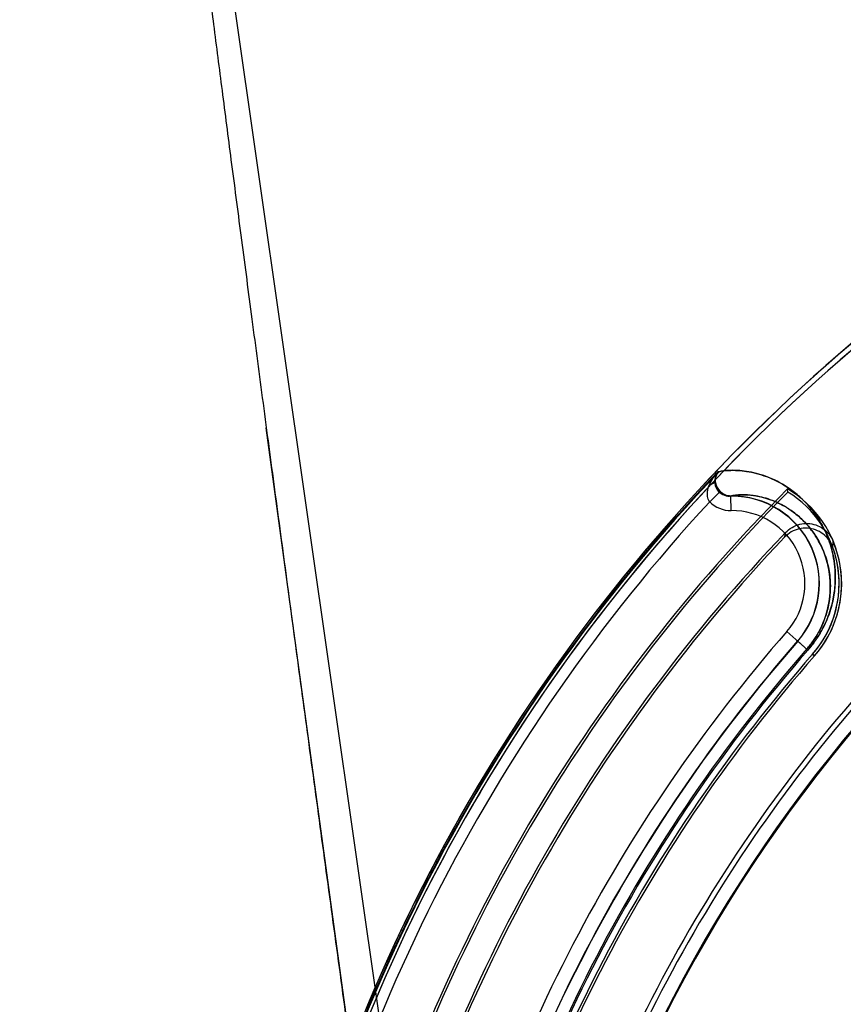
# Model space of a CAD drawing. Header units: millimetres. Extents: x 0 to 297, y 0 to 210.
# Tile 214 of 256: x 57.867 to 58.009, y 158.858 to 159.028. Entities that reach past the tile are written whole.
import ezdxf

# ---------------------------------------------------------------- set-up
doc = ezdxf.new("R2010")
doc.units = ezdxf.units.MM
doc.header["$LTSCALE"] = 16.335
doc.layers.get('0').update_dxf_attribs({"linetype": 'CONTINUOUS'})
for name, color, linetype in [('AXES_REF', 7, 'CONTINUOUS'), ('INTFCLR_1', 7, 'CONTINUOUS'), ('INTFCLR_144815', 7, 'CONTINUOUS'), ('INTFCLR_72935', 7, 'CONTINUOUS')]:
    doc.layers.add(name, color=color, linetype=linetype)

msp = doc.modelspace()

# ---------------------------------------------------------------- linework, layer by layer
at = {"color": 7, "linetype": 'Continuous'}
for centre, radius in [((57.445730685, 154.9564782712), 4.8479140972), ((57.445730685, 154.9564782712), 4.8475), ((57.445730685, 154.9564782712), 4.8164570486), ((57.445730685, 158.6054782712), 0.4275)]:
    msp.add_circle(centre, radius, dxfattribs=at)
msp.add_arc((57.445730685, 154.9564782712), 4.8, 278.2771290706, 261.7228709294, dxfattribs=at)
at = {"layer": 'AXES_REF', "color": 9, "linetype": 'Continuous'}
msp.add_circle((57.445730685, 154.9564782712), 4.4222561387, dxfattribs=at)
at = {"layer": 'INTFCLR_1', "color": 9, "linetype": 'Continuous'}
for p, q in [((57.9872562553, 158.9499054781), (57.9870779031, 158.949905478)), ((57.9874483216, 158.9464873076), (57.9856611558, 158.9447431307)), ((57.9893262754, 158.94322491), (57.9892954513, 158.9457243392)), ((58.00255155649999, 158.9192540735), (57.9989236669, 158.9224261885)), ((58.00367810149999, 158.9182690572), (58.00334878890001, 158.918556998))]:
    msp.add_line(p, q, dxfattribs=at)
at = {"layer": 'INTFCLR_1', "color": 6, "linetype": 'Continuous'}
msp.add_line((57.9990876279, 158.9464007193), (57.9990183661, 158.9469519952), dxfattribs=at)
for centre, radius, start, end in [((58.20587047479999, 158.7414782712), 0.3024416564, 129.3396668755, 163.0369045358), ((58.20587047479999, 158.7414782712), 0.3015600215, 129.3995061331, 163.0369045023), ((58.20587047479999, 158.7414782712), 0.2915600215, 135.1915361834, 163.0369046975), ((57.9894809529, 158.9306826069), 0.018858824, 318.8345507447, 59.6203867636), ((58.20587047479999, 158.7414782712), 0.2911225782, 135.258904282, 163.0369045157), ((57.9894809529, 158.9306826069), 0.0184213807, 318.8345507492, 58.56735084), ((58.20587047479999, 158.7414782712), 0.2996810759, 137.2913519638, 169.1014109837), ((58.20587047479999, 158.7414782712), 0.2690202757, 138.8345507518, 166.0686236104), ((58.20587047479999, 158.7414782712), 0.2685828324, 138.8345507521, 166.0686233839), ((58.20587047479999, 158.7414782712), 0.2585828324, 138.8345507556, 166.0686238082), ((58.20587047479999, 158.7414782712), 0.2577011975, 138.8345507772, 166.0686236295)]:
    msp.add_arc(centre, radius, start, end, dxfattribs=at)
at = {"layer": 'INTFCLR_1', "color": 9, "linetype": 'Continuous'}
for centre, radius, start, end in [((58.20587047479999, 158.7414782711), 0.302178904, 136.3898582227, 175.7650415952), ((57.9894809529, 158.9306826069), 0.0150428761, 318.834550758, 90.70656211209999), ((57.9892608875, 158.9482509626), 0.0050263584, 224.2592150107, 270.7453680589), ((57.9894809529, 158.9306826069), 0.0125432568, 318.8345508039, 90.70656215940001), ((58.2058704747, 158.7414782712), 0.2748983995, 138.8345507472, 166.0686236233), ((58.20587047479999, 158.7414782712), 0.2723987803, 138.8345507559, 166.068623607), ((58.20587047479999, 158.7414782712), 0.2703464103, 138.8345507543, 166.0686236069), ((58.2058704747, 158.7414782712), 0.2700792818, 138.834550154, 166.0686229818), ((58.20587047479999, 158.7414782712), 0.2554052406, 138.8345507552, 166.0686236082), ((58.2058704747, 158.7414782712), 0.2552374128, 138.8345501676, 166.0686229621)]:
    msp.add_arc(centre, radius, start, end, dxfattribs=at)
for points, knots in [([(57.98725625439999, 158.9499054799), (57.9883089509, 158.9501370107), (57.9899177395, 158.950190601), (57.9926567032, 158.9499096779), (57.995636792, 158.9491277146), (57.99862458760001, 158.9475920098), (58.001014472, 158.9457581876), (58.00248880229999, 158.944274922), (58.0036067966, 158.9428800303), (58.0044224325, 158.9416865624), (58.0051807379, 158.9403607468), (58.0058645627, 158.9388898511), (58.0064518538, 158.9372589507), (58.0069144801, 158.9354476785), (58.0072139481, 158.9334227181), (58.0072898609, 158.9311430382), (58.0070942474, 158.9290695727), (58.0067309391, 158.9272684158), (58.00630735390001, 158.9257784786), (58.0057091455, 158.924198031), (58.004898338, 158.9225396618), (58.0038525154, 158.9208560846), (58.0030104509, 158.9197789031), (58.0025515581, 158.9192540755)], [0, 0, 0, 0, 0.0731414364, 0.1074412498, 0.186932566, 0.2804896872, 0.3332573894, 0.3908771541, 0.4218864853, 0.4544725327, 0.4888659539, 0.5254155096, 0.5644057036, 0.606326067, 0.652065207, 0.7030408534, 0.7607510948, 0.7929196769, 0.8276279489, 0.8657431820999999, 0.9074427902, 0.9526922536, 1, 1, 1, 1]), ([(57.986588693, 158.9484736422), (57.9865932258, 158.9483144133), (57.986671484, 158.9475866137), (57.9870491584, 158.9468957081), (57.9874483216, 158.9464873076)], [0, 0, 0, 0, 0.2181012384, 1, 1, 1, 1]), ([(57.98566115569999, 158.9447431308), (57.98522401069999, 158.9452434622), (57.9851812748, 158.9463454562), (57.9854426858, 158.9472117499), (57.9855318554, 158.9474551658)], [0, 0, 0, 0, 0.7193320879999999, 1, 1, 1, 1]), ([(57.98929543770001, 158.9457243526), (57.99151738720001, 158.9462126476), (57.9951772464, 158.9456904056), (57.9988759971, 158.9438452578), (58.0009469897, 158.9422859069), (58.0025196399, 158.9407297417), (58.0039890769, 158.9387724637), (58.0050163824, 158.9368105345), (58.0056813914, 158.9349963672), (58.006179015, 158.9330906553), (58.0063540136, 158.9316201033), (58.0063833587, 158.9306825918)], [0, 0, 0, 0, 0.2666463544, 0.4053411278, 0.4836900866, 0.5693315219, 0.6638820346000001, 0.7694440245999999, 0.8275546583, 0.8900616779, 1, 1, 1, 1]), ([(58.0063833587, 158.9306825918), (58.0064154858, 158.9296562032), (58.0062954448, 158.9277678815), (58.0057377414, 158.9254606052), (58.0050786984, 158.9237092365), (58.0043793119, 158.9222735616), (58.0034757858, 158.9208162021), (58.00274749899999, 158.9198839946), (58.0023504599, 158.9194299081)], [0, 0, 0, 0, 0.2519356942, 0.4608612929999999, 0.5800555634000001, 0.7104768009, 0.8520151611, 1, 1, 1, 1])]:
    msp.add_open_spline(points, degree=3, knots=knots, dxfattribs=at)
for points in [[(57.98658716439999, 158.9484743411), (57.98647772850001, 158.9479977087), (57.9859873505, 158.9476331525), (57.985531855, 158.9474551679)], [(57.9855318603, 158.9474551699), (57.9858727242, 158.9483587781), (57.9864272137, 158.9491918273), (57.9870779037, 158.9499054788)], [(57.9870779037, 158.9499054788), (57.9867674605, 158.9495165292), (57.9865988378, 158.9489919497), (57.9865903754, 158.9484943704)], [(57.9865903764, 158.94849437), (57.9866546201, 158.9490104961), (57.9868985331, 158.9495279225), (57.9872562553, 158.9499054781)], [(57.9892954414, 158.9457243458), (57.9886293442, 158.9457149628), (57.9879144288, 158.9460113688), (57.9874483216, 158.9464873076)]]:
    msp.add_open_spline(points, degree=3, dxfattribs=at)
at = {"layer": 'INTFCLR_144815', "color": 9, "linetype": 'Continuous'}
msp.add_line((57.89028855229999, 159.1257148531), (57.98096093, 158.4917480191), dxfattribs=at)
at = {"layer": 'INTFCLR_144815', "color": 7, "linetype": 'Continuous'}
msp.add_line((57.9323143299, 158.7892996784), (57.909452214, 158.957424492), dxfattribs=at)
msp.add_open_spline([(57.89028855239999, 159.1257148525), (57.8898941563, 159.125722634), (57.8899364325, 159.1244037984), (57.8898278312, 159.1233782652), (57.8898562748, 159.1220114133), (57.8898950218, 159.1206181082), (57.8899670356, 159.1191448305), (57.8900606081, 159.1175609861), (57.8901771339, 159.1158549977), (57.8902996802, 159.1142394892), (57.8904195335, 159.1127574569), (57.890527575, 159.1114767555), (57.8906494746, 159.1100842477), (57.8907870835, 159.1085642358), (57.8909415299, 159.106911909), (57.8911150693, 159.1051074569), (57.8913123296, 159.1031094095), (57.8915359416, 159.1009016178), (57.8917850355, 159.0984991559), (57.8920635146, 159.0958695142), (57.8923869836, 159.0928764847), (57.892745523, 159.0896244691), (57.89314466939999, 159.0860679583), (57.89359223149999, 159.0821444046), (57.89411325, 159.0776501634), (57.8947011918, 159.0726570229), (57.8953707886, 159.0670512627), (57.8961295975, 159.0607852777), (57.8970073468, 159.0536322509), (57.8980046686, 159.0456053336), (57.8991437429, 159.0365440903), (57.9004362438, 159.0263738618), (57.9018654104, 159.0152417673), (57.90342997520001, 159.0031652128), (57.9051029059, 158.9903568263), (57.9068972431, 158.9767188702), (57.9087860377, 158.9624564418), (57.9107643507, 158.9476051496), (57.9128199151, 158.9322540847), (57.9149680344, 158.9162868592), (57.9172228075, 158.8995988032), (57.91956884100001, 158.882304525), (57.9219746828, 158.8646342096), (57.9244307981, 158.8466545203), (57.9269583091, 158.8282090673), (57.9295948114, 158.8090242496), (57.9313925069, 158.7959797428), (57.9323143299, 158.7892996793)], degree=3, knots=[0, 0, 0, 0, 0.0034886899, 0.0071800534, 0.0109842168, 0.015031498, 0.0196690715, 0.0239789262, 0.0290766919, 0.0347873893, 0.0383085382, 0.04222623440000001, 0.0461540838, 0.05067084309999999, 0.05572407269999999, 0.06083082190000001, 0.0667029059, 0.0734805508, 0.0804562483, 0.0880639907, 0.0968669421, 0.1070805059, 0.1169988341, 0.1285179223, 0.1420051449, 0.1570117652, 0.1729819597, 0.1919344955, 0.2128325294, 0.2367173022, 0.263469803, 0.2936002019, 0.327385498, 0.3627292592, 0.4012969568, 0.4416240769, 0.4843818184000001, 0.5285341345, 0.5741280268, 0.6213572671, 0.6710193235, 0.7230570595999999, 0.7757074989, 0.8287361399, 0.883544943, 0.9403621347, 1, 1, 1, 1], dxfattribs=at)
at = {"layer": 'INTFCLR_72935', "color": 9, "linetype": 'Continuous'}
for p, q in [((57.98911865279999, 158.9456826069), (57.9890549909, 158.9456826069)), ((58.00255155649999, 158.9192540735), (58.0007731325, 158.9208090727)), ((58.00334878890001, 158.918556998), (58.00367810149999, 158.9182690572))]:
    msp.add_line(p, q, dxfattribs=at)
at = {"layer": 'INTFCLR_72935', "color": 6, "linetype": 'Continuous'}
msp.add_line((57.9894809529, 158.9456826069), (57.98911865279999, 158.9456826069), dxfattribs=at)
for centre, radius, start, end in [((58.20587047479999, 158.7414782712), 0.3024416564, 129.3396669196, 163.123559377), ((58.20587047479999, 158.7414782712), 0.3015600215, 129.3995061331, 163.1759166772), ((58.20587047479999, 158.7414782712), 0.3020694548, 136.3700789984, 170.0609962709), ((57.9894809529, 158.9306826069), 0.015, 318.8345506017, 90.0000000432), ((58.20587047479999, 158.7414782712), 0.2865600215, 136.3010564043, 164.1046765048), ((58.20587047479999, 158.7414782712), 0.2861225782, 136.4414811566, 164.1328906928), ((57.9894809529, 158.9306826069), 0.0184213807, 318.8345508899, 19.6921302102), ((57.9894809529, 158.9306826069), 0.018858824, 318.8345507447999, 22.5853719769), ((58.20587047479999, 158.7414782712), 0.2724416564, 138.8345507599, 166.068623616), ((58.20587047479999, 158.7414782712), 0.2690202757, 138.8345507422, 166.0686236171), ((58.20587047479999, 158.7414782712), 0.2685828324, 138.8345507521, 166.0686233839), ((58.20587047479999, 158.7414782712), 0.2585828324, 138.8345507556, 166.0686238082), ((58.20587047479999, 158.7414782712), 0.2577011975, 138.8345507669, 166.0686236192)]:
    msp.add_arc(centre, radius, start, end, dxfattribs=at)
at = {"layer": 'INTFCLR_72935', "color": 9, "linetype": 'Continuous'}
for centre, radius, start, end in [((57.96464436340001, 158.9460779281), 0.0346873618, 347.6246986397, 348.9906827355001), ((57.9652161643, 158.9401611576), 0.0417372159, 355.5048079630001, 356.9295060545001), ((58.20587047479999, 158.7414782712), 0.2703464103, 138.8345507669, 166.0686236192), ((58.2058704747, 158.7414782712), 0.2700792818, 138.8345501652, 166.0686229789), ((58.20587047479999, 158.7414782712), 0.2554052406, 138.8345507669, 166.0686236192), ((58.2058704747, 158.7414782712), 0.2552374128, 138.8345501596, 166.0686229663)]:
    msp.add_arc(centre, radius, start, end, dxfattribs=at)
for points, knots in [([(58.0025515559, 158.9192540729), (58.0030146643, 158.9197837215), (58.0038629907, 158.9208700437), (58.0049135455, 158.9225664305), (58.0057255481, 158.9242353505), (58.0063227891, 158.9258245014), (58.0067442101, 158.9273226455), (58.0071024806, 158.9291278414), (58.0072913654, 158.9312002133), (58.0072087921, 158.9334811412), (58.0069024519, 158.9355088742), (58.0064326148, 158.9373208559), (58.0056710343, 158.9394136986), (58.00449786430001, 158.9416769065), (58.0028149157, 158.9439485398), (58.00100048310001, 158.9457710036), (57.9986017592, 158.9476068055), (57.9956085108, 158.9491385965), (57.9926299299, 158.9499144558), (57.9899019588, 158.9501902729), (57.98830256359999, 158.9501355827), (57.9872562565, 158.9499054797)], [0, 0, 0, 0, 0.0477473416, 0.0933113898, 0.1351741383, 0.1735014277, 0.2083736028, 0.24067163, 0.298302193, 0.3491286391, 0.3952151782, 0.4372039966, 0.4759513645, 0.5461823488, 0.6093227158, 0.6671119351, 0.7201209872, 0.8138266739, 0.8931546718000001, 0.9272951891, 1, 1, 1, 1]), ([(57.9890649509, 158.9456826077), (57.988514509, 158.9456826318), (57.9874145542, 158.9460731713), (57.9863029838, 158.9477372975), (57.9866964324, 158.9493146), (57.9872562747, 158.9499054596)], [0, 0, 0, 0, 0.2920755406, 0.5680939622, 1, 1, 1, 1]), ([(58.0023504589, 158.919429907), (58.0027511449, 158.9198881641), (58.00348483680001, 158.9208283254), (58.0043924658, 158.9222965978), (58.0050927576, 158.9237419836), (58.0062303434, 158.926780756), (58.0065960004, 158.9301826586), (58.00607819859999, 158.933487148), (58.0056645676, 158.9350498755), (58.0049970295, 158.9368513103), (58.003972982, 158.9387959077), (58.0025087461, 158.9407419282), (58.0009341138, 158.9422975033), (57.9988593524, 158.9438550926), (57.996272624, 158.9451482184), (57.9928366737, 158.9459813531), (57.9904200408, 158.9460127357), (57.9891186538, 158.9456826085)], [0, 0, 0, 0, 0.0480298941, 0.09386101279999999, 0.1359647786, 0.1745073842, 0.3498536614, 0.3961293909, 0.4382712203, 0.4771415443, 0.5475444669, 0.6107770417, 0.6685919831, 0.7215697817, 0.8150727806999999, 0.8940654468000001, 1, 1, 1, 1])]:
    msp.add_open_spline(points, degree=3, knots=knots, dxfattribs=at)
at = {"layer": 'INTFCLR_72935', "color": 6, "linetype": 'Continuous'}
for points, knots in [([(57.9872290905, 158.9499054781), (57.9868418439, 158.9494992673), (57.98634554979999, 158.9483825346), (57.9868640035, 158.9464171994), (57.9882712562, 158.9456826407), (57.9890449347, 158.9456826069)], [0, 0, 0, 0, 0.2966988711, 0.5909806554, 1, 1, 1, 1]), ([(58.006824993, 158.9368899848), (58.006660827, 158.9373486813), (58.00619810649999, 158.9382207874), (58.0051643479, 158.9392672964), (58.003879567, 158.9399682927), (58.0024521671, 158.9402679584), (58.0009963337, 158.9401434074), (57.9996327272, 158.9396039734), (57.9988600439, 158.938995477), (57.9985257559, 158.9386439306)], [0, 0, 0, 0, 0.144283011, 0.2875918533, 0.4297619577, 0.5715389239, 0.7134555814, 0.8563321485, 1, 1, 1, 1]), ([(57.9986933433, 158.9394537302), (57.9990208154, 158.9397964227), (57.9997747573, 158.940390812), (58.0011019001, 158.9409266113), (58.0025197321, 158.9410679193), (58.00391584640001, 158.9408060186), (58.0051844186, 158.9401616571), (58.00622507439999, 158.9391849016), (58.0067121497, 158.9383614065), (58.0068934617, 158.9379255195)], [0, 0, 0, 0, 0.1441331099, 0.2873927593, 0.4296311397, 0.5715340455, 0.7135603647, 0.8564468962, 1, 1, 1, 1])]:
    msp.add_open_spline(points, degree=3, knots=knots, dxfattribs=at)

doc.saveas('drawing.dxf')
